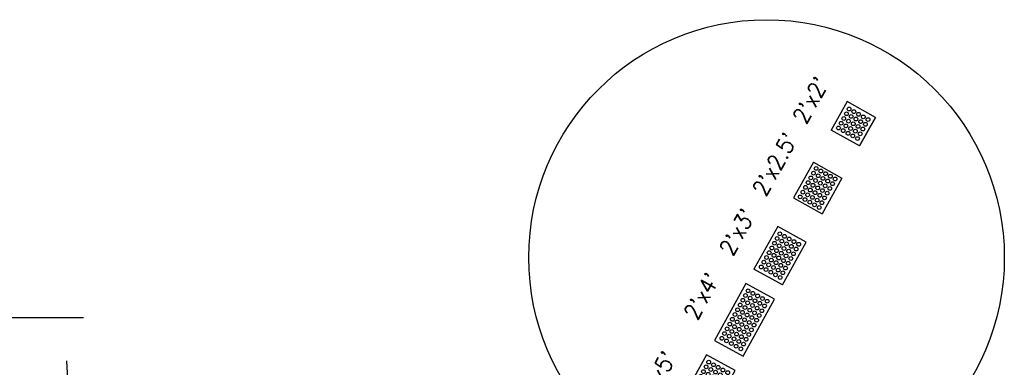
# Model space of a CAD drawing. Extents: x 167754 to 212748, y 396132 to 454338.
# Tile 67 of 147: x 197089 to 197150, y 403252 to 403273. Entities that reach past the tile are written whole.
import ezdxf

# ---------------------------------------------------------------- set-up
doc = ezdxf.new("R2010")
doc.units = 0
doc.header["$MEASUREMENT"] = 0
doc.layers.get('0').update_dxf_attribs({"linetype": 'CONTINUOUS'})
for name, color, linetype, plot in [('0_EX. 3DP', 31, 'CONTINUOUS', False), ('SC_SCRATCH-1', 7, 'CONTINUOUS', False), ('SC_SCRATCH-2', 2, 'CONTINUOUS', False), ('SC_SCRATCH-3', 3, 'CONTINUOUS', False), ('SC_SCRATCH-4', 4, 'CONTINUOUS', False), ('SC_SCRATCH-5', 5, 'CONTINUOUS', False)]:
    doc.layers.add(name, color=color, linetype=linetype, plot=plot)
doc.layers.add('SC_SCRATCH-6', color=6, linetype='CONTINUOUS')
doc.styles.add('romans', font='romans.shx', dxfattribs={"width": 0.75, "oblique": 22.5})
doc.styles.get("Standard").update_dxf_attribs({"font": 'romans.shx', "width": 0.9})
doc.dimstyles.new('4P', dxfattribs={"dimscale": 4, "dimtxt": 0.14, "dimasz": 0.14, "dimexe": 0.05, "dimexo": 0.05, "dimgap": 0.05, "dimtad": 1, "dimzin": 0, "dimdsep": 46, "dimtxsty": 'romans', "dimcen": 0, "dimdle": 0.1, "dimclrd": 1, "dimclre": 1, "dimclrt": 7, "dimaunit": 1, "dimadec": 4, "dimazin": 0, "dimtfac": 1, "dimtmove": 0, "dimatfit": 2, "dimfxl": 1, "dimtvp": 1, "dimtolj": 1, "dimtzin": 0, "dimarcsym": 0})

# ---------------------------------------------------------------- blocks, each defined once
blk = doc.blocks.new('DOMES_5FT')
for p, q in [((-0.07, 2.499), (-2.069, 2.443)), ((-2.069, 2.443), (-1.929, -2.555)), ((0.07, -2.499), (-0.07, 2.499)), ((-1.929, -2.555), (0.07, -2.499))]:
    blk.add_line(p, q)
for centre in [(-1.725, 2.12), (-1.716, 1.788), (-1.392, 2.13), (-1.383, 1.797), (-1.059, 2.139), (-1.05, 1.806), (-0.727, 2.148), (-0.717, 1.816), (-0.394, 2.158), (-0.384, 1.825), (-1.706, 1.453), (-1.697, 1.12), (-1.374, 1.462), (-1.364, 1.129), (-1.041, 1.471), (-1.031, 1.138), (-0.708, 1.481), (-0.698, 1.148), (-0.375, 1.49), (-0.366, 1.157), (-1.688, 0.787), (-1.355, 0.796), (-1.022, 0.806), (-0.689, 0.815), (-0.356, 0.824), (-0.347, 0.491), (-1.678, 0.454), (-1.669, 0.121), (-1.346, 0.463), (-1.336, 0.131), (-1.013, 0.473), (-1.003, 0.14), (-0.68, 0.482), (-0.67, 0.149), (-0.338, 0.159), (-1.66, -0.212), (-1.65, -0.547), (-1.327, -0.202), (-1.317, -0.537), (-0.994, -0.193), (-0.985, -0.528), (-0.661, -0.184), (-0.652, -0.518), (-0.328, -0.174), (-0.319, -0.509), (-1.641, -0.881), (-1.632, -1.214), (-1.308, -0.872), (-1.299, -1.205), (-0.975, -0.863), (-0.966, -1.196), (-0.642, -0.853), (-0.633, -1.186), (-0.309, -0.844), (-0.3, -1.177), (-1.622, -1.547), (-1.613, -1.88), (-1.289, -1.538), (-1.28, -1.871), (-0.956, -1.528), (-0.947, -1.861), (-0.624, -1.519), (-0.614, -1.852), (-0.291, -1.51), (-0.281, -1.843), (-1.604, -2.213), (-1.271, -2.204), (-0.938, -2.194), (-0.605, -2.185), (-0.272, -2.175)]:
    blk.add_circle(centre, 0.115)
blk = doc.blocks.new('DOMES_4FT')
for p, q in [((-21.22, 49.29), (-23.96, 1.37)), ((2.74, 47.92), (-21.22, 49.29)), ((0, 0), (2.74, 47.92)), ((-23.96, 1.37), (0, 0))]:
    blk.add_line(p, q)
for centre in [(-17.43, 45.07), (-13.44, 44.85), (-9.45, 44.62), (-5.47, 44.39), (-1.48, 44.16), (-17.89, 37.09), (-17.66, 41.08), (-13.9, 36.87), (-13.67, 40.86), (-9.91, 36.64), (-9.68, 40.63), (-5.92, 36.41), (-5.69, 40.4), (-1.93, 36.18), (-1.7, 40.17), (-18.35, 29.12), (-18.12, 33.11), (-14.36, 28.89), (-14.13, 32.88), (-10.37, 28.66), (-10.14, 32.65), (-6.38, 28.43), (-6.15, 32.42), (-2.39, 28.2), (-2.16, 32.19), (-18.81, 21.09), (-18.58, 25.1), (-14.82, 20.86), (-14.59, 24.87), (-10.83, 20.63), (-10.6, 24.65), (-6.84, 20.4), (-6.61, 24.42), (-2.62, 24.19), (-19.03, 17.1), (-15.04, 16.87), (-11.06, 16.64), (-7.07, 16.41), (-3.08, 16.19), (-2.85, 20.18), (-19.49, 9.12), (-19.26, 13.11), (-15.5, 8.89), (-15.27, 12.88), (-11.51, 8.66), (-11.28, 12.65), (-7.52, 8.44), (-7.29, 12.42), (-3.53, 8.21), (-3.3, 12.2), (-19.72, 5.13), (-15.73, 4.9), (-11.74, 4.67), (-7.75, 4.45), (-3.76, 4.22)]:
    blk.add_circle(centre, 1.37)

msp = doc.modelspace()

# ---------------------------------------------------------------- linework, layer by layer
at = {"layer": '0_EX. 3DP'}
msp.add_polyline3d([(197092.82, 403209.493, 1105.016), (197092.753, 403222.057, 1105.165), (197092.552, 403236.916, 1105.454), (197092.354, 403246.74, 1105.449), (197092.043, 403252.372, 1105.369)], dxfattribs=at)
at = {"layer": 'SC_SCRATCH-1', "color": 1}
for points in [[(197139.902, 403268.277), (197138.93, 403266.529)], [(197141.65, 403267.306), (197139.902, 403268.277)], [(197141.65, 403267.306), (197140.678, 403265.558)], [(197140.678, 403265.558), (197141.65, 403267.306)], [(197140.678, 403265.558), (197138.93, 403266.529)], [(197140.678, 403265.558), (197138.93, 403266.529)]]:
    msp.add_lwpolyline(points, dxfattribs=at)
at = {"layer": 'SC_SCRATCH-1'}
msp.add_circle((197134.968, 403258.722), 14.582, dxfattribs=at)
at = {"layer": 'SC_SCRATCH-1', "color": 1}
for centre in [(197139.867, 403267.535), (197140.029, 403267.826), (197140.158, 403267.373), (197140.32, 403267.664), (197140.611, 403267.502), (197139.543, 403266.953), (197139.705, 403267.244), (197139.834, 403266.791), (197139.996, 403267.082), (197140.287, 403266.92), (197140.449, 403267.211), (197140.578, 403266.758), (197140.74, 403267.05), (197140.902, 403267.341), (197141.031, 403266.888), (197141.193, 403267.179), (197139.381, 403266.662), (197139.672, 403266.5), (197139.964, 403266.338), (197140.125, 403266.629), (197140.255, 403266.176), (197140.416, 403266.467), (197140.707, 403266.306), (197140.869, 403266.597), (197140.546, 403266.015)]:
    msp.add_circle(centre, 0.115, dxfattribs=at)
at = {"layer": 'SC_SCRATCH-2', "color": 6}
for points in [[(197137.837, 403264.563), (197136.622, 403262.378)], [(197137.837, 403264.563), (197139.585, 403263.591)], [(197139.585, 403263.591), (197138.37, 403261.406)], [(197136.622, 403262.378), (197138.37, 403261.406)]]:
    msp.add_lwpolyline(points, dxfattribs=at)
for centre in [(197137.846, 403263.893), (197138.008, 403264.184), (197138.137, 403263.731), (197138.299, 403264.022), (197138.59, 403263.861), (197137.522, 403263.311), (197137.684, 403263.602), (197137.813, 403263.149), (197137.975, 403263.44), (197138.266, 403263.278), (197138.428, 403263.57), (197138.557, 403263.117), (197138.719, 403263.408), (197138.881, 403263.699), (197139.01, 403263.246), (197139.172, 403263.537), (197137.198, 403262.727), (197137.36, 403263.02), (197137.489, 403262.565), (197137.651, 403262.858), (197137.942, 403262.696), (197138.104, 403262.987), (197138.233, 403262.535), (197138.395, 403262.826), (197138.686, 403262.664), (197138.848, 403262.955), (197137.035, 403262.434), (197137.326, 403262.273), (197137.617, 403262.111), (197137.78, 403262.404), (197137.908, 403261.949), (197138.071, 403262.242), (197138.362, 403262.08), (197138.525, 403262.373), (197138.199, 403261.787)]:
    msp.add_circle(centre, 0.115, dxfattribs=at)
at = {"layer": 'SC_SCRATCH-3'}
for points in [[(197135.651, 403260.63), (197134.193, 403258.008)], [(197137.399, 403259.658), (197135.651, 403260.63)], [(197135.941, 403257.036), (197137.399, 403259.658)], [(197135.941, 403257.036), (197134.193, 403258.008)]]:
    msp.add_lwpolyline(points, dxfattribs=at)
for centre in [(197135.777, 403260.177), (197135.453, 403259.595), (197135.615, 403259.886), (197135.906, 403259.725), (197136.068, 403260.016), (197136.197, 403259.563), (197136.359, 403259.854), (197136.65, 403259.692), (197136.941, 403259.53), (197135.129, 403259.013), (197135.291, 403259.304), (197135.582, 403259.142), (197135.744, 403259.433), (197135.873, 403258.981), (197136.035, 403259.272), (197136.326, 403259.11), (197136.488, 403259.401), (197136.617, 403258.948), (197136.779, 403259.239), (197134.806, 403258.431), (197134.968, 403258.722), (197135.259, 403258.56), (197135.421, 403258.851), (197135.55, 403258.399), (197135.712, 403258.69), (197136.003, 403258.528), (197136.164, 403258.819), (197136.294, 403258.366), (197136.455, 403258.657), (197134.644, 403258.14), (197134.935, 403257.978), (197135.097, 403258.269), (197135.226, 403257.816), (197135.388, 403258.107), (197135.679, 403257.946), (197135.841, 403258.237), (197135.97, 403257.784), (197136.132, 403258.075), (197135.517, 403257.655), (197135.808, 403257.493)]:
    msp.add_circle(centre, 0.115, dxfattribs=at)

# ---------------------------------------------------------------- block references
at = {"layer": 'SC_SCRATCH-4', "xscale": 0.08333333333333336, "yscale": 0.08333333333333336, "zscale": 0.08333333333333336, "rotation": 154.3790213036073}
msp.add_blockref('DOMES_4FT', (197133.707, 403257.134), dxfattribs=at)
at = {"layer": 'SC_SCRATCH-5', "rotation": 329.3209058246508}
msp.add_blockref('DOMES_5FT', (197131.822, 403249.601), dxfattribs=at)

# ---------------------------------------------------------------- texts
at = {"layer": 'SC_SCRATCH-1', "color": 1, "insert": (197137.668, 403268.375), "char_height": 1, "attachment_point": 5, "rotation": 60.92953}
msp.add_mtext_dynamic_manual_height_columns("2'x2'", width=2.84833, gutter_width=12, heights=[0], dxfattribs=at)
at = {"layer": 'SC_SCRATCH-2', "color": 6, "insert": (197135.482, 403264.442), "char_height": 1, "attachment_point": 5, "rotation": 60.92953}
msp.add_mtext_dynamic_manual_height_columns("2'x2.5'", width=2.84833, gutter_width=12, heights=[0], dxfattribs=at)
at = {"layer": 'SC_SCRATCH-3', "insert": (197133.174, 403260.29), "char_height": 1, "attachment_point": 5, "rotation": 60.92953}
msp.add_mtext_dynamic_manual_height_columns("2'x3'", width=2.84833, gutter_width=12, heights=[0], dxfattribs=at)
at = {"layer": 'SC_SCRATCH-4', "insert": (197130.992, 403256.354), "char_height": 1, "attachment_point": 5, "rotation": 60.92953}
msp.add_mtext_dynamic_manual_height_columns("2'x4'", width=2.84833, gutter_width=12, heights=[0], dxfattribs=at)
at = {"layer": 'SC_SCRATCH-5', "insert": (197128.325, 403251.544), "char_height": 1, "attachment_point": 5, "rotation": 60.92953}
msp.add_mtext_dynamic_manual_height_columns("2'x5'", width=2.84833, gutter_width=12, heights=[0], dxfattribs=at)

# ---------------------------------------------------------------- leaders
at = {"layer": 'SC_SCRATCH-6', "has_arrowhead": 0}
msp.add_leader([(197075.405, 403255.034), (197075.415, 403255.037), (197093.075, 403255.037)], dimstyle='4P', override={"dimscale": 20, "dimasz": 0.1}, dxfattribs=at)

doc.saveas('drawing.dxf')
